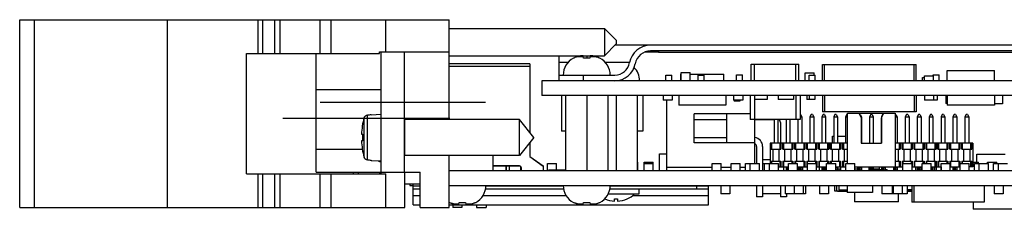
# Model space of a CAD drawing. Header units: inches. Extents: x 0 to 34, y 0 to 22.
# Tile 38 of 52: x 17.5 to 21.6, y 7.6 to 8.4. Entities that reach past the tile are written whole.
import ezdxf

# ---------------------------------------------------------------- set-up
doc = ezdxf.new("R2010")
doc.units = ezdxf.units.IN
doc.header["$LTSCALE"] = 1.87
doc.header["$MEASUREMENT"] = 0
doc.linetypes.add('CENTER', pattern=[0.6, 0.375, -0.075, 0.075, -0.075])
doc.layers.get('0').update_dxf_attribs({"linetype": 'CONTINUOUS'})
doc.layers.add('DEFAULT_1', color=7, linetype='CENTER')

msp = doc.modelspace()

# ---------------------------------------------------------------- linework, layer by layer
at = {"color": 7, "linetype": 'CONTINUOUS'}
for p, q in [((17.5007, 7.6188), (17.5007, 8.4068)), ((17.5007, 8.4068), (19.3017, 8.4068)), ((17.5627, 7.6188), (17.5627, 8.4068)), ((18.1207, 7.6188), (18.1207, 8.4068)), ((18.5007, 8.2648), (18.5007, 8.4068)), ((18.5207, 8.2648), (18.5207, 8.4068)), ((18.5707, 8.2648), (18.5707, 8.4068)), ((18.5907, 8.4068), (18.5907, 8.2648)), ((18.7601, 8.2648), (18.7601, 8.4068)), ((18.8067, 8.2648), (18.8067, 8.4068)), ((19.0357, 8.2718), (19.0357, 8.4068)), ((19.3017, 7.9878), (19.3017, 8.4068)), ((19.3017, 8.3703), (19.9517, 8.3703)), ((19.9517, 8.3703), (19.9517, 8.2553)), ((19.9517, 8.3703), (20.0017, 8.3203)), ((19.9517, 8.2553), (20.0017, 8.3053)), ((24.9307, 8.2998), (19.9962, 8.2998)), ((20.0017, 8.3203), (20.0017, 8.3053)), ((18.4522, 7.7608), (18.4522, 8.2648)), ((18.4522, 8.2648), (19.0088, 8.2648)), ((18.7437, 7.7668), (18.7437, 8.2648)), ((19.0088, 8.2648), (19.0088, 8.2718)), ((19.0088, 8.2718), (19.3017, 8.2718)), ((19.0157, 7.7608), (19.0157, 8.2718)), ((19.1137, 7.7668), (19.1137, 8.2718)), ((20.1771, 8.2708), (20.1218, 8.2708)), ((24.5482, 8.2758), (20.1453, 8.2758)), ((20.1783, 8.2758), (20.1783, 8.2708)), ((20.1783, 8.2708), (24.5152, 8.2708)), ((19.3017, 8.2553), (19.9517, 8.2553)), ((19.6393, 8.2212), (19.3017, 8.2212)), ((19.6391, 8.2157), (19.6391, 7.9335)), ((19.6393, 8.2212), (19.6393, 7.9332)), ((19.7627, 8.1508), (19.7627, 8.2553)), ((19.7982, 8.2266), (19.7627, 8.2266)), ((19.8238, 8.2459), (19.8221, 8.2459)), ((19.8442, 8.2531), (19.8632, 8.2531)), ((19.8641, 8.2459), (19.863, 8.2545)), ((19.8913, 8.2459), (19.8641, 8.2459)), ((19.8777, 8.2553), (19.8777, 8.2459)), ((19.8924, 8.2545), (19.8913, 8.2459)), ((19.8923, 8.2531), (19.9112, 8.2531)), ((19.9333, 8.2459), (19.9316, 8.2459)), ((20.0577, 8.2266), (19.9572, 8.2266)), ((20.5677, 8.1508), (20.5677, 8.2198)), ((20.5677, 8.2198), (20.7677, 8.2198)), ((20.5807, 8.1508), (20.5807, 8.2198)), ((20.7547, 8.1508), (20.7547, 8.2198)), ((20.7677, 8.1508), (20.7677, 8.2198)), ((20.8662, 8.1508), (20.8662, 8.2188)), ((20.8662, 8.2188), (21.2592, 8.2188)), ((20.8752, 8.1508), (20.8752, 8.2188)), ((21.2502, 8.1508), (21.2502, 8.2188)), ((21.2592, 8.1508), (21.2592, 8.2188)), ((19.6393, 8.2112), (19.3017, 8.2112)), ((19.6391, 8.2102), (19.3017, 8.2102)), ((19.7627, 8.1748), (19.9957, 8.1748)), ((19.8627, 8.1748), (19.8627, 8.1508)), ((20.2101, 8.1508), (20.2101, 8.1748)), ((20.2101, 8.1748), (20.2353, 8.1748)), ((20.2353, 8.1508), (20.2353, 8.1748)), ((20.2727, 8.1508), (20.2727, 8.1788)), ((20.2727, 8.1788), (20.2737, 8.1788)), ((20.2737, 8.1508), (20.2737, 8.1848)), ((20.2737, 8.1848), (20.3117, 8.1848)), ((20.3117, 8.1508), (20.3117, 8.1848)), ((20.3117, 8.1788), (20.4527, 8.1788)), ((20.3451, 8.1508), (20.3451, 8.1748)), ((20.3451, 8.1748), (20.3703, 8.1748)), ((20.3703, 8.1508), (20.3703, 8.1748)), ((20.4527, 8.1508), (20.4527, 8.1788)), ((20.5051, 8.1508), (20.5051, 8.1758)), ((20.5051, 8.1758), (20.5303, 8.1758)), ((20.5303, 8.1508), (20.5303, 8.1758)), ((20.7937, 8.1508), (20.7937, 8.1838)), ((20.7937, 8.1838), (20.8317, 8.1838)), ((20.8101, 8.1508), (20.8101, 8.1748)), ((20.8101, 8.1748), (20.8353, 8.1748)), ((20.8317, 8.1748), (20.8317, 8.1838)), ((20.8353, 8.1508), (20.8353, 8.1748)), ((21.3301, 8.1708), (21.3301, 8.1758)), ((21.3301, 8.1758), (21.3553, 8.1758)), ((21.3553, 8.1508), (21.3553, 8.1758)), ((21.3887, 8.1508), (21.3887, 8.1941)), ((21.3887, 8.1941), (21.5867, 8.1941)), ((21.5867, 8.1508), (21.5867, 8.1941)), ((19.6897, 8.1508), (19.6897, 8.0888)), ((22.8677, 8.1508), (19.6897, 8.1508)), ((21.2852, 8.1508), (21.2852, 8.1648)), ((21.2852, 8.1648), (21.2937, 8.1648)), ((21.2937, 8.1508), (21.2937, 8.1708)), ((21.2937, 8.1708), (21.3317, 8.1708)), ((21.3317, 8.1508), (21.3317, 8.1708)), ((18.7437, 8.1138), (19.0157, 8.1138)), ((22.8677, 8.0888), (19.6897, 8.0888)), ((19.7727, 8.0888), (19.7727, 7.9388)), ((19.7891, 8.0887), (19.7891, 7.7738)), ((19.8777, 8.0887), (19.8777, 7.7738)), ((19.9663, 8.0887), (19.9663, 7.7738)), ((20.0007, 8.0887), (20.0007, 7.7738)), ((20.0893, 8.0887), (20.0893, 7.7738)), ((20.1127, 8.0888), (20.1127, 7.9388)), ((20.1987, 8.0888), (20.1987, 8.0688)), ((20.2367, 8.0688), (20.1987, 8.0688)), ((20.2127, 8.0688), (20.2127, 7.7738)), ((20.2367, 8.0888), (20.2367, 8.0688)), ((20.2637, 8.0888), (20.2637, 8.0478)), ((20.4617, 8.0888), (20.4617, 8.0478)), ((20.4937, 8.0888), (20.4937, 8.0688)), ((20.5317, 8.0688), (20.4937, 8.0688)), ((20.4957, 8.0688), (20.4957, 8.0648)), ((20.5197, 8.0648), (20.4957, 8.0648)), ((20.5197, 8.0688), (20.5197, 8.0648)), ((20.5317, 8.0888), (20.5317, 8.0688)), ((20.5627, 8.0888), (20.5627, 7.9888)), ((20.5807, 8.0888), (20.5807, 7.9888)), ((20.6347, 8.0728), (20.5807, 8.0728)), ((20.6347, 8.0888), (20.6347, 8.0728)), ((20.6802, 8.0888), (20.6802, 8.0728)), ((20.7452, 8.0728), (20.6802, 8.0728)), ((20.7452, 8.0888), (20.7452, 8.0728)), ((20.7547, 8.0888), (20.7547, 7.9888)), ((20.7727, 8.0888), (20.7727, 7.9888)), ((20.8007, 8.0888), (20.8007, 8.0728)), ((20.8347, 8.0728), (20.8007, 8.0728)), ((20.8107, 8.0888), (20.8107, 8.0728)), ((20.8347, 8.0888), (20.8347, 8.0728)), ((20.8662, 8.0888), (20.8662, 8.0208)), ((20.8752, 8.0888), (20.8752, 8.0208)), ((21.2502, 8.0888), (21.2502, 8.0208)), ((21.2592, 8.0888), (21.2592, 8.0208)), ((21.2937, 8.0888), (21.2937, 8.0688)), ((21.3467, 8.0688), (21.2937, 8.0688)), ((21.3317, 8.0888), (21.3317, 8.0688)), ((21.3467, 8.0888), (21.3467, 8.0688)), ((21.3837, 8.0888), (21.3837, 8.0558)), ((21.3887, 8.0558), (21.3837, 8.0558)), ((21.3887, 8.0888), (21.3887, 8.0478)), ((21.5867, 8.0888), (21.5867, 8.0478)), ((21.6207, 8.0538), (21.5867, 8.0538)), ((21.6207, 8.0888), (21.6207, 8.0538)), ((18.9744, 8.0084), (19.0157, 8.0108)), ((18.9744, 8.0084), (18.9744, 8.0074)), ((20.4617, 8.0478), (20.2637, 8.0478)), ((20.3277, 7.8898), (20.3277, 8.0118)), ((20.5627, 8.0118), (20.3277, 8.0118)), ((20.4657, 7.8898), (20.4657, 8.0118)), ((20.7741, 8.0088), (20.7727, 8.0088)), ((20.7741, 8.0088), (20.7793, 7.9998)), ((20.8185, 8.0088), (20.8133, 7.9998)), ((20.8241, 8.0088), (20.8185, 8.0088)), ((20.8241, 8.0088), (20.8293, 7.9998)), ((20.8685, 8.0088), (20.8633, 7.9998)), ((21.2592, 8.0208), (20.8662, 8.0208)), ((20.8741, 8.0088), (20.8685, 8.0088)), ((20.8741, 8.0088), (20.8793, 7.9998)), ((20.9185, 8.0088), (20.9133, 7.9998)), ((20.9241, 8.0088), (20.9185, 8.0088)), ((20.9241, 8.0088), (20.9293, 7.9998)), ((20.9685, 8.0088), (20.9633, 7.9998)), ((20.9713, 8.0088), (20.9685, 8.0088)), ((20.9713, 7.8038), (20.9713, 8.0148)), ((20.9713, 8.0148), (21.1713, 8.0148)), ((21.0188, 8.0148), (21.0288, 7.9948)), ((21.0241, 8.0088), (21.0218, 8.0088)), ((21.0241, 8.0088), (21.0293, 7.9998)), ((21.0685, 8.0088), (21.0633, 7.9998)), ((21.0741, 8.0088), (21.0685, 8.0088)), ((21.0741, 8.0088), (21.0793, 7.9998)), ((21.1185, 8.0088), (21.1133, 7.9998)), ((21.1138, 7.9948), (21.1238, 8.0148)), ((21.1208, 8.0088), (21.1185, 8.0088)), ((21.1713, 8.0148), (21.1713, 7.7898)), ((21.1741, 8.0088), (21.1713, 8.0088)), ((21.1741, 8.0088), (21.1793, 7.9998)), ((21.2185, 8.0088), (21.2133, 7.9998)), ((21.2241, 8.0088), (21.2185, 8.0088)), ((21.2241, 8.0088), (21.2293, 7.9998)), ((21.2685, 8.0088), (21.2633, 7.9998)), ((21.2741, 8.0088), (21.2685, 8.0088)), ((21.2741, 8.0088), (21.2793, 7.9998)), ((21.3185, 8.0088), (21.3133, 7.9998)), ((21.3241, 8.0088), (21.3185, 8.0088)), ((21.3241, 8.0088), (21.3293, 7.9998)), ((21.3685, 8.0088), (21.3633, 7.9998)), ((21.3741, 8.0088), (21.3685, 8.0088)), ((21.3741, 8.0088), (21.3793, 7.9998)), ((21.5867, 8.0478), (21.3887, 8.0478)), ((21.4185, 8.0088), (21.4133, 7.9998)), ((21.4241, 8.0088), (21.4185, 8.0088)), ((21.4241, 8.0088), (21.4293, 7.9998)), ((21.4685, 8.0088), (21.4633, 7.9998)), ((21.4741, 8.0088), (21.4685, 8.0088)), ((21.4741, 8.0088), (21.4793, 7.9998)), ((18.9443, 7.8307), (18.9443, 7.9948)), ((18.9586, 7.819), (18.9586, 8.0065)), ((19.1157, 7.8378), (19.1157, 7.9878)), ((19.5957, 7.9878), (19.1157, 7.9878)), ((19.5957, 7.8378), (19.5957, 7.9878)), ((19.6557, 7.9128), (19.5957, 7.9878)), ((20.3277, 7.9878), (20.4657, 7.9878)), ((20.7727, 7.9888), (20.5627, 7.9888)), ((20.5827, 7.8038), (20.5827, 7.9888)), ((20.5827, 7.9878), (20.6633, 7.9878)), ((20.6633, 7.9888), (20.6633, 7.8888)), ((20.6793, 7.9888), (20.6793, 7.8888)), ((20.6902, 7.9753), (20.6902, 7.8888)), ((20.7133, 7.9888), (20.7133, 7.8888)), ((20.7293, 7.9888), (20.7293, 7.8888)), ((20.7633, 7.9888), (20.7633, 7.8888)), ((20.7727, 7.9998), (20.7793, 7.9998)), ((20.7793, 7.9998), (20.7793, 7.8888)), ((20.8133, 7.9998), (20.8133, 7.8888)), ((20.8133, 7.9998), (20.8293, 7.9998)), ((20.8293, 7.9998), (20.8293, 7.8888)), ((20.8633, 7.9998), (20.8633, 7.8888)), ((20.8633, 7.9998), (20.8793, 7.9998)), ((20.8793, 7.9998), (20.8793, 7.8888)), ((20.9133, 7.9998), (20.9133, 7.8888)), ((20.9133, 7.9998), (20.9293, 7.9998)), ((20.9293, 7.9998), (20.9293, 7.8888)), ((20.9633, 7.9998), (20.9633, 7.8888)), ((20.9633, 7.9998), (20.9713, 7.9998)), ((21.0263, 7.9998), (21.0293, 7.9998)), ((21.0288, 7.9948), (21.0288, 7.8888)), ((21.0293, 7.9998), (21.0293, 7.8888)), ((21.0633, 7.9998), (21.0633, 7.8888)), ((21.0633, 7.9998), (21.0793, 7.9998)), ((21.0793, 7.9998), (21.0793, 7.8888)), ((21.1133, 7.9998), (21.1133, 7.8888)), ((21.1133, 7.9998), (21.1163, 7.9998)), ((21.1138, 7.8888), (21.1138, 7.9948)), ((21.1713, 7.9998), (21.1793, 7.9998)), ((21.1793, 7.9998), (21.1793, 7.8888)), ((21.2133, 7.9998), (21.2133, 7.8888)), ((21.2133, 7.9998), (21.2293, 7.9998)), ((21.2293, 7.9998), (21.2293, 7.8888)), ((21.2633, 7.9998), (21.2633, 7.8888)), ((21.2633, 7.9998), (21.2793, 7.9998)), ((21.2793, 7.9998), (21.2793, 7.8888)), ((21.3133, 7.9998), (21.3133, 7.8888)), ((21.3133, 7.9998), (21.3293, 7.9998)), ((21.3293, 7.9998), (21.3293, 7.8888)), ((21.3633, 7.9998), (21.3633, 7.8888)), ((21.3633, 7.9998), (21.3793, 7.9998)), ((21.3793, 7.9998), (21.3793, 7.8888)), ((21.4133, 7.9998), (21.4133, 7.8888)), ((21.4133, 7.9998), (21.4293, 7.9998)), ((21.4293, 7.9998), (21.4293, 7.8888)), ((21.4633, 7.9998), (21.4633, 7.8888)), ((21.4633, 7.9998), (21.4793, 7.9998)), ((21.4793, 7.9998), (21.4793, 7.8888)), ((18.9336, 7.9265), (18.9386, 7.9265)), ((19.1137, 7.9478), (19.1157, 7.9478)), ((19.7891, 7.9388), (19.7727, 7.9388)), ((20.1127, 7.9388), (20.0893, 7.9388)), ((18.9386, 7.899), (18.9336, 7.899)), ((19.6557, 7.9128), (19.5957, 7.8378)), ((19.6391, 7.892), (19.6391, 7.8328)), ((19.6393, 7.8923), (19.6393, 7.8338)), ((20.3277, 7.9128), (20.4657, 7.9128)), ((20.5827, 7.8898), (20.3277, 7.8898)), ((20.6463, 7.8888), (20.6463, 7.8038)), ((20.9713, 7.8888), (20.6463, 7.8888)), ((20.6503, 7.8643), (20.6503, 7.8888)), ((20.6538, 7.8643), (20.6538, 7.8888)), ((20.6888, 7.8643), (20.6888, 7.8888)), ((20.6923, 7.8888), (20.6923, 7.8643)), ((20.7003, 7.8643), (20.7003, 7.8888)), ((20.7038, 7.8643), (20.7038, 7.8888)), ((20.7388, 7.8643), (20.7388, 7.8888)), ((20.7423, 7.8888), (20.7423, 7.8643)), ((20.7503, 7.8643), (20.7503, 7.8888)), ((20.7538, 7.8643), (20.7538, 7.8888)), ((20.7888, 7.8643), (20.7888, 7.8888)), ((20.7923, 7.8888), (20.7923, 7.8643)), ((20.8003, 7.8643), (20.8003, 7.8888)), ((20.8038, 7.8643), (20.8038, 7.8888)), ((20.8388, 7.8643), (20.8388, 7.8888)), ((20.8423, 7.8888), (20.8423, 7.8643)), ((20.8503, 7.8643), (20.8503, 7.8888)), ((20.8538, 7.8643), (20.8538, 7.8888)), ((20.8888, 7.8643), (20.8888, 7.8888)), ((20.8923, 7.8888), (20.8923, 7.8643)), ((20.9003, 7.8643), (20.9003, 7.8888)), ((20.9038, 7.8643), (20.9038, 7.8888)), ((20.9082, 7.8888), (20.9082, 7.9178)), ((20.9082, 7.9178), (20.9133, 7.9178)), ((20.9293, 7.9178), (20.9633, 7.9178)), ((20.9388, 7.8643), (20.9388, 7.8888)), ((20.9423, 7.8888), (20.9423, 7.8643)), ((20.9503, 7.8643), (20.9503, 7.8888)), ((20.9538, 7.8888), (20.9538, 7.8643)), ((21.0288, 7.8888), (21.1138, 7.8888)), ((21.4963, 7.8888), (21.1713, 7.8888)), ((21.1888, 7.8643), (21.1888, 7.8888)), ((21.1923, 7.8888), (21.1923, 7.8643)), ((21.2003, 7.8643), (21.2003, 7.8888)), ((21.2038, 7.8643), (21.2038, 7.8888)), ((21.2388, 7.8643), (21.2388, 7.8888)), ((21.2423, 7.8888), (21.2423, 7.8643)), ((21.2503, 7.8643), (21.2503, 7.8888)), ((21.2538, 7.8643), (21.2538, 7.8888)), ((21.2888, 7.8643), (21.2888, 7.8888)), ((21.2923, 7.8888), (21.2923, 7.8643)), ((21.3003, 7.8643), (21.3003, 7.8888)), ((21.3038, 7.8643), (21.3038, 7.8888)), ((21.3388, 7.8643), (21.3388, 7.8888)), ((21.3423, 7.8888), (21.3423, 7.8643)), ((21.3503, 7.8643), (21.3503, 7.8888)), ((21.3538, 7.8643), (21.3538, 7.8888)), ((21.3888, 7.8643), (21.3888, 7.8888)), ((21.3923, 7.8888), (21.3923, 7.8643)), ((21.4003, 7.8643), (21.4003, 7.8888)), ((21.4038, 7.8643), (21.4038, 7.8888)), ((21.4388, 7.8643), (21.4388, 7.8888)), ((21.4423, 7.8888), (21.4423, 7.8643)), ((21.4503, 7.8643), (21.4503, 7.8888)), ((21.4538, 7.8643), (21.4538, 7.8888)), ((21.4888, 7.8643), (21.4888, 7.8888)), ((21.4923, 7.8888), (21.4923, 7.8643)), ((21.4963, 7.8888), (21.4963, 7.7898)), ((18.7437, 7.8638), (18.9372, 7.8638)), ((19.1137, 7.8777), (19.1157, 7.8777)), ((20.1823, 7.7738), (20.1823, 7.8438)), ((20.1823, 7.8438), (20.2127, 7.8438)), ((20.5902, 7.8753), (20.5902, 7.8038)), ((20.6152, 7.8753), (20.6152, 7.7738)), ((20.6503, 7.8643), (20.6923, 7.8643)), ((20.6588, 7.8143), (20.6588, 7.8643)), ((20.6838, 7.8643), (20.6838, 7.8143)), ((20.7003, 7.8643), (20.7423, 7.8643)), ((20.7088, 7.8143), (20.7088, 7.8643)), ((20.7338, 7.8643), (20.7338, 7.8143)), ((20.7503, 7.8643), (20.7923, 7.8643)), ((20.7588, 7.8143), (20.7588, 7.8643)), ((20.7838, 7.8643), (20.7838, 7.8143)), ((20.8003, 7.8643), (20.8423, 7.8643)), ((20.8088, 7.8143), (20.8088, 7.8643)), ((20.8338, 7.8643), (20.8338, 7.8143)), ((20.8503, 7.8643), (20.8923, 7.8643)), ((20.8588, 7.8143), (20.8588, 7.8643)), ((20.8838, 7.8643), (20.8838, 7.8143)), ((20.9003, 7.8643), (20.9423, 7.8643)), ((20.9088, 7.8143), (20.9088, 7.8643)), ((20.9338, 7.8643), (20.9338, 7.8143)), ((20.9503, 7.8643), (20.9713, 7.8643)), ((20.9588, 7.8143), (20.9588, 7.8643)), ((21.1713, 7.8643), (21.1923, 7.8643)), ((21.1838, 7.8643), (21.1838, 7.8143)), ((21.2003, 7.8643), (21.2423, 7.8643)), ((21.2088, 7.8143), (21.2088, 7.8643)), ((21.2338, 7.8643), (21.2338, 7.8143)), ((21.2503, 7.8643), (21.2923, 7.8643)), ((21.2588, 7.8143), (21.2588, 7.8643)), ((21.2838, 7.8643), (21.2838, 7.8143)), ((21.3003, 7.8643), (21.3423, 7.8643)), ((21.3088, 7.8143), (21.3088, 7.8643)), ((21.3338, 7.8643), (21.3338, 7.8143)), ((21.3503, 7.8643), (21.3923, 7.8643)), ((21.3588, 7.8143), (21.3588, 7.8643)), ((21.3838, 7.8643), (21.3838, 7.8143)), ((21.4003, 7.8643), (21.4423, 7.8643)), ((21.4088, 7.8143), (21.4088, 7.8643)), ((21.4338, 7.8643), (21.4338, 7.8143)), ((21.4503, 7.8643), (21.4923, 7.8643)), ((21.4588, 7.8143), (21.4588, 7.8643)), ((21.4838, 7.8643), (21.4838, 7.8143)), ((21.5127, 7.8088), (21.5127, 7.8428)), ((21.5127, 7.8428), (21.6327, 7.8428)), ((18.9744, 7.8181), (18.9744, 7.8171)), ((18.9744, 7.8171), (19.0157, 7.8147)), ((19.5957, 7.8378), (19.1157, 7.8378)), ((19.3017, 7.6188), (19.3017, 7.8378)), ((19.4857, 7.7738), (19.4857, 7.8378)), ((19.6391, 7.8328), (19.6947, 7.7928)), ((19.6393, 7.8338), (19.695, 7.7938)), ((19.7137, 7.7738), (19.7137, 7.8038)), ((19.7137, 7.8038), (19.7517, 7.8038)), ((19.7517, 7.7758), (19.7517, 7.8038)), ((20.0893, 7.8088), (20.0927, 7.8088)), ((20.0927, 7.7738), (20.0927, 7.8088)), ((20.1183, 7.7738), (20.1183, 7.8088)), ((20.1183, 7.8088), (20.1563, 7.8088)), ((20.1183, 7.8038), (20.1563, 7.8038)), ((20.1563, 7.7738), (20.1563, 7.8088)), ((20.4037, 7.7738), (20.4037, 7.8038)), ((20.4037, 7.8038), (20.4417, 7.8038)), ((20.4417, 7.7738), (20.4417, 7.8038)), ((20.4837, 7.7738), (20.4837, 7.8038)), ((20.4837, 7.8038), (20.5217, 7.8038)), ((20.5217, 7.7738), (20.5217, 7.8038)), ((20.5437, 7.7738), (20.5437, 7.8038)), ((20.5437, 7.8038), (20.6017, 7.8038)), ((20.5637, 7.7738), (20.5637, 7.8038)), ((20.6017, 7.7738), (20.6017, 7.8038)), ((20.6152, 7.8208), (20.6463, 7.8208)), ((20.6152, 7.8038), (20.6817, 7.8038)), ((20.6237, 7.7738), (20.6237, 7.8038)), ((20.6437, 7.7738), (20.6437, 7.8038)), ((20.6503, 7.8143), (20.6503, 7.8038)), ((20.6503, 7.8143), (20.6923, 7.8143)), ((20.6538, 7.8038), (20.6538, 7.8143)), ((20.6817, 7.7738), (20.6817, 7.8038)), ((20.6888, 7.7898), (20.6888, 7.8143)), ((20.6923, 7.8143), (20.6923, 7.7898)), ((20.7003, 7.8143), (20.7003, 7.7898)), ((20.7003, 7.8143), (20.7423, 7.8143)), ((20.7038, 7.7898), (20.7038, 7.8143)), ((20.7237, 7.7738), (20.7237, 7.8038)), ((20.7237, 7.8038), (20.7617, 7.8038)), ((20.7388, 7.8038), (20.7388, 7.8143)), ((20.7423, 7.8143), (20.7423, 7.8038)), ((20.7503, 7.8143), (20.7503, 7.8038)), ((20.7503, 7.8143), (20.7923, 7.8143)), ((20.7538, 7.8038), (20.7538, 7.8143)), ((20.7617, 7.7738), (20.7617, 7.8038)), ((20.7888, 7.7898), (20.7888, 7.8143)), ((20.7923, 7.8143), (20.7923, 7.7898)), ((20.8003, 7.8143), (20.8003, 7.7898)), ((20.8003, 7.8143), (20.8423, 7.8143)), ((20.8037, 7.7738), (20.8037, 7.8038)), ((20.8037, 7.8038), (20.8417, 7.8038)), ((20.8038, 7.8038), (20.8038, 7.8143)), ((20.8388, 7.8038), (20.8388, 7.8143)), ((20.8417, 7.7738), (20.8417, 7.8038)), ((20.8423, 7.8143), (20.8423, 7.7898)), ((20.8503, 7.8143), (20.8503, 7.7898)), ((20.8503, 7.8143), (20.8923, 7.8143)), ((20.8538, 7.7898), (20.8538, 7.8143)), ((20.8837, 7.7738), (20.8837, 7.8038)), ((20.8837, 7.8038), (20.9217, 7.8038)), ((20.8888, 7.8038), (20.8888, 7.8143)), ((20.8923, 7.8143), (20.8923, 7.8038)), ((20.9003, 7.8143), (20.9003, 7.8038)), ((20.9003, 7.8143), (20.9423, 7.8143)), ((20.9038, 7.8038), (20.9038, 7.8143)), ((20.9217, 7.7738), (20.9217, 7.8038)), ((20.9388, 7.7898), (20.9388, 7.8143)), ((20.9423, 7.8143), (20.9423, 7.7898)), ((20.9503, 7.8143), (20.9503, 7.7898)), ((20.9503, 7.8143), (20.9713, 7.8143)), ((20.9538, 7.8143), (20.9538, 7.7898)), ((20.9637, 7.7738), (20.9637, 7.8038)), ((20.9637, 7.8038), (21.0017, 7.8038)), ((21.0017, 7.7738), (21.0017, 7.8038)), ((21.1713, 7.8143), (21.1923, 7.8143)), ((21.1888, 7.7898), (21.1888, 7.8143)), ((21.1923, 7.8143), (21.1923, 7.7898)), ((21.2003, 7.8143), (21.2003, 7.7898)), ((21.2003, 7.8143), (21.2423, 7.8143)), ((21.2037, 7.7738), (21.2037, 7.8038)), ((21.2037, 7.8038), (21.2417, 7.8038)), ((21.2038, 7.8038), (21.2038, 7.8143)), ((21.2388, 7.8038), (21.2388, 7.8143)), ((21.2417, 7.7738), (21.2417, 7.8038)), ((21.2423, 7.8143), (21.2423, 7.7898)), ((21.2503, 7.8143), (21.2503, 7.7898)), ((21.2503, 7.8143), (21.2923, 7.8143)), ((21.2538, 7.7898), (21.2538, 7.8143)), ((21.2837, 7.7738), (21.2837, 7.8038)), ((21.2837, 7.8038), (21.3217, 7.8038)), ((21.2888, 7.8038), (21.2888, 7.8143)), ((21.2923, 7.8143), (21.2923, 7.8038)), ((21.3003, 7.8143), (21.3003, 7.8038)), ((21.3003, 7.8143), (21.3423, 7.8143)), ((21.3038, 7.8038), (21.3038, 7.8143)), ((21.3217, 7.7738), (21.3217, 7.8038)), ((21.3388, 7.7898), (21.3388, 7.8143)), ((21.3423, 7.8143), (21.3423, 7.7898)), ((21.3503, 7.8143), (21.3503, 7.7898)), ((21.3503, 7.8143), (21.3923, 7.8143)), ((21.3538, 7.7898), (21.3538, 7.8143)), ((21.3637, 7.7738), (21.3637, 7.8038)), ((21.3637, 7.8038), (21.4017, 7.8038)), ((21.3888, 7.8038), (21.3888, 7.8143)), ((21.3923, 7.8143), (21.3923, 7.8038)), ((21.4003, 7.8143), (21.4003, 7.8038)), ((21.4003, 7.8143), (21.4423, 7.8143)), ((21.4017, 7.7738), (21.4017, 7.8038)), ((21.4038, 7.7898), (21.4038, 7.8143)), ((21.4388, 7.7898), (21.4388, 7.8143)), ((21.4423, 7.8143), (21.4423, 7.7898)), ((21.4437, 7.7738), (21.4437, 7.8038)), ((21.4437, 7.8038), (21.4817, 7.8038)), ((21.4503, 7.8143), (21.4503, 7.8038)), ((21.4503, 7.8143), (21.4923, 7.8143)), ((21.4538, 7.8038), (21.4538, 7.8143)), ((21.4817, 7.7738), (21.4817, 7.8038)), ((21.4888, 7.7898), (21.4888, 7.8143)), ((21.4923, 7.8143), (21.4923, 7.7898)), ((21.4963, 7.8088), (21.5207, 7.8088)), ((21.5037, 7.7738), (21.5037, 7.8038)), ((21.5037, 7.8038), (21.5617, 7.8038)), ((21.5207, 7.8038), (21.5207, 7.8088)), ((21.5237, 7.7738), (21.5237, 7.8038)), ((21.5587, 7.8038), (21.5587, 7.8088)), ((21.5587, 7.8088), (21.5967, 7.8088)), ((21.5617, 7.7738), (21.5617, 7.8038)), ((21.5837, 7.7738), (21.5837, 7.8038)), ((21.5837, 7.8038), (21.6417, 7.8038)), ((21.5967, 7.8038), (21.5967, 7.8088)), ((21.6037, 7.7738), (21.6037, 7.8038)), ((18.4522, 7.7608), (19.0357, 7.7608)), ((18.5007, 7.6188), (18.5007, 7.7608)), ((18.5207, 7.6188), (18.5207, 7.7608)), ((18.5707, 7.6188), (18.5707, 7.7608)), ((18.5907, 7.7608), (18.5907, 7.6188)), ((18.7437, 7.7668), (19.1797, 7.7668)), ((18.7601, 7.6188), (18.7601, 7.7608)), ((18.8067, 7.6188), (18.8067, 7.7608)), ((18.9007, 7.7608), (18.9007, 7.7668)), ((18.9207, 7.7608), (18.9207, 7.7668)), ((19.0107, 7.7608), (19.0107, 7.7668)), ((19.0357, 7.6188), (19.0357, 7.7608)), ((19.1157, 7.6188), (19.1157, 7.7668)), ((19.1797, 7.6188), (19.1797, 7.7668)), ((19.3017, 7.7738), (25.5359, 7.7738)), ((19.5963, 7.7938), (19.4857, 7.7938)), ((19.5961, 7.7928), (19.4857, 7.7928)), ((19.5392, 7.7928), (19.5392, 7.7738)), ((19.5395, 7.7928), (19.5395, 7.7738)), ((19.5526, 7.7928), (19.5526, 7.7738)), ((19.5998, 7.7917), (19.5998, 7.7738)), ((19.6041, 7.7738), (19.6041, 7.7848)), ((19.6043, 7.7738), (19.6043, 7.7858)), ((19.6947, 7.7928), (19.6947, 7.7738)), ((19.695, 7.7938), (19.695, 7.7738)), ((19.7177, 7.7738), (19.7177, 7.7758)), ((19.7877, 7.7758), (19.7177, 7.7758)), ((19.7877, 7.7738), (19.7877, 7.7758)), ((20.2127, 7.7888), (20.4037, 7.7888)), ((20.4417, 7.7888), (20.4837, 7.7888)), ((20.5217, 7.7888), (20.5437, 7.7888)), ((20.6817, 7.7898), (20.7237, 7.7898)), ((20.7037, 7.7738), (20.7037, 7.7898)), ((20.7133, 7.7898), (20.7133, 7.7738)), ((20.7185, 7.7846), (20.7133, 7.7898)), ((20.7133, 7.7738), (20.7185, 7.779)), ((20.7185, 7.7846), (20.7185, 7.779)), ((20.7237, 7.7846), (20.7185, 7.7846)), ((20.7185, 7.779), (20.7237, 7.779)), ((20.7617, 7.7898), (20.8037, 7.7898)), ((20.7617, 7.7748), (20.7633, 7.7748)), ((20.7633, 7.7898), (20.7633, 7.7738)), ((20.7685, 7.7846), (20.7633, 7.7898)), ((20.7633, 7.7738), (20.7685, 7.779)), ((20.7685, 7.7846), (20.7685, 7.779)), ((20.7741, 7.7846), (20.7685, 7.7846)), ((20.7685, 7.779), (20.7741, 7.779)), ((20.7741, 7.7846), (20.7793, 7.7898)), ((20.7741, 7.779), (20.7741, 7.7846)), ((20.7741, 7.779), (20.7793, 7.7738)), ((20.7793, 7.7898), (20.7793, 7.7738)), ((20.7793, 7.7748), (20.7837, 7.7748)), ((20.7837, 7.7738), (20.7837, 7.7898)), ((20.8417, 7.7898), (20.8837, 7.7898)), ((20.8417, 7.7748), (20.8633, 7.7748)), ((20.8537, 7.7748), (20.8537, 7.7898)), ((20.8633, 7.7898), (20.8633, 7.7738)), ((20.8685, 7.7846), (20.8633, 7.7898)), ((20.8633, 7.7738), (20.8685, 7.779)), ((20.8685, 7.7846), (20.8685, 7.779)), ((20.8741, 7.7846), (20.8685, 7.7846)), ((20.8685, 7.779), (20.8741, 7.779)), ((20.8741, 7.7846), (20.8793, 7.7898)), ((20.8741, 7.779), (20.8741, 7.7846)), ((20.8741, 7.779), (20.8793, 7.7738)), ((20.8793, 7.7898), (20.8793, 7.7738)), ((20.9217, 7.7898), (20.9637, 7.7898)), ((20.9241, 7.7846), (20.9217, 7.7846)), ((20.9217, 7.779), (20.9241, 7.779)), ((20.9241, 7.7846), (20.9293, 7.7898)), ((20.9241, 7.779), (20.9241, 7.7846)), ((20.9241, 7.779), (20.9293, 7.7738)), ((20.9293, 7.7898), (20.9293, 7.7738)), ((20.9437, 7.7798), (20.9293, 7.7798)), ((20.9305, 7.7788), (20.9293, 7.7788)), ((20.94, 7.7798), (20.9378, 7.7772)), ((20.9437, 7.7738), (20.9437, 7.7898)), ((20.9633, 7.7898), (20.9633, 7.7738)), ((20.9637, 7.7894), (20.9633, 7.7898)), ((20.9633, 7.7738), (20.9637, 7.7742)), ((21.0017, 7.7898), (21.2037, 7.7898)), ((21.0133, 7.7798), (21.0017, 7.7798)), ((21.0133, 7.7898), (21.0133, 7.7738)), ((21.0185, 7.7846), (21.0133, 7.7898)), ((21.0133, 7.7738), (21.0185, 7.779)), ((21.0185, 7.7846), (21.0185, 7.779)), ((21.0241, 7.7846), (21.0185, 7.7846)), ((21.0185, 7.779), (21.0241, 7.779)), ((21.0241, 7.7846), (21.0293, 7.7898)), ((21.0241, 7.779), (21.0241, 7.7846)), ((21.0241, 7.779), (21.0293, 7.7738)), ((21.0293, 7.7898), (21.0293, 7.7738)), ((21.0617, 7.7738), (21.0617, 7.7898)), ((21.0633, 7.7798), (21.0617, 7.7798)), ((21.0633, 7.7898), (21.0633, 7.7738)), ((21.0685, 7.7846), (21.0633, 7.7898)), ((21.0633, 7.7738), (21.0685, 7.779)), ((21.0685, 7.7846), (21.0685, 7.779)), ((21.0741, 7.7846), (21.0685, 7.7846)), ((21.0685, 7.779), (21.0741, 7.779)), ((21.0741, 7.7846), (21.0793, 7.7898)), ((21.0741, 7.779), (21.0741, 7.7846)), ((21.0741, 7.779), (21.0793, 7.7738)), ((21.0793, 7.7898), (21.0793, 7.7738)), ((21.1032, 7.7798), (21.0793, 7.7798)), ((21.0809, 7.7788), (21.1133, 7.7788)), ((21.1032, 7.7898), (21.1032, 7.7798)), ((21.1133, 7.7898), (21.1133, 7.7738)), ((21.1185, 7.7846), (21.1133, 7.7898)), ((21.1133, 7.7738), (21.1185, 7.779)), ((21.1185, 7.7846), (21.1185, 7.779)), ((21.1241, 7.7846), (21.1185, 7.7846)), ((21.1185, 7.779), (21.1241, 7.779)), ((21.1241, 7.7846), (21.1293, 7.7898)), ((21.1241, 7.779), (21.1241, 7.7846)), ((21.1241, 7.779), (21.1293, 7.7738)), ((21.1293, 7.7898), (21.1293, 7.7738)), ((21.1293, 7.7788), (21.1367, 7.7788)), ((21.1367, 7.7738), (21.1367, 7.7788)), ((21.1633, 7.7898), (21.1633, 7.7738)), ((21.1685, 7.7846), (21.1633, 7.7898)), ((21.1633, 7.7738), (21.1685, 7.779)), ((21.1685, 7.7846), (21.1685, 7.779)), ((21.1741, 7.7846), (21.1685, 7.7846)), ((21.1685, 7.779), (21.1741, 7.779)), ((21.1741, 7.7846), (21.1793, 7.7898)), ((21.1741, 7.779), (21.1741, 7.7846)), ((21.1741, 7.779), (21.1793, 7.7738)), ((21.1793, 7.7898), (21.1793, 7.7738)), ((21.2417, 7.7898), (21.2837, 7.7898)), ((21.2577, 7.7738), (21.2577, 7.7898)), ((21.2633, 7.7898), (21.2633, 7.7738)), ((21.2685, 7.7846), (21.2633, 7.7898)), ((21.2633, 7.7738), (21.2685, 7.779)), ((21.2685, 7.7846), (21.2685, 7.779)), ((21.2741, 7.7846), (21.2685, 7.7846)), ((21.2685, 7.779), (21.2741, 7.779)), ((21.2741, 7.7846), (21.2793, 7.7898)), ((21.2741, 7.779), (21.2741, 7.7846)), ((21.2741, 7.779), (21.2793, 7.7738)), ((21.2793, 7.7898), (21.2793, 7.7738)), ((21.3217, 7.7898), (21.3637, 7.7898)), ((21.3241, 7.7846), (21.3217, 7.7846)), ((21.3217, 7.779), (21.3241, 7.779)), ((21.3241, 7.7846), (21.3293, 7.7898)), ((21.3241, 7.779), (21.3241, 7.7846)), ((21.3241, 7.779), (21.3293, 7.7738)), ((21.3293, 7.7898), (21.3293, 7.7738)), ((21.3367, 7.7738), (21.3367, 7.7898)), ((21.3437, 7.7738), (21.3437, 7.7898)), ((21.3633, 7.7898), (21.3633, 7.7738)), ((21.3637, 7.7894), (21.3633, 7.7898)), ((21.3633, 7.7738), (21.3637, 7.7742)), ((21.4017, 7.7898), (21.4437, 7.7898)), ((21.4133, 7.7898), (21.4133, 7.7738)), ((21.4185, 7.7846), (21.4133, 7.7898)), ((21.4133, 7.7738), (21.4185, 7.779)), ((21.4185, 7.7846), (21.4185, 7.779)), ((21.4241, 7.7846), (21.4185, 7.7846)), ((21.4185, 7.779), (21.4241, 7.779)), ((21.4241, 7.7846), (21.4293, 7.7898)), ((21.4241, 7.779), (21.4241, 7.7846)), ((21.4241, 7.779), (21.4293, 7.7738)), ((21.4293, 7.7898), (21.4293, 7.7738)), ((21.4963, 7.7898), (21.4817, 7.7898)), ((19.1157, 7.7188), (19.1797, 7.7188)), ((19.1357, 7.7188), (19.1357, 7.7118)), ((19.1357, 7.7118), (19.1502, 7.7118)), ((19.1502, 7.6308), (19.1502, 7.7108)), ((19.1797, 7.6958), (19.1502, 7.6958)), ((19.1507, 7.7108), (19.1507, 7.7188)), ((19.1507, 7.7108), (19.1797, 7.7108)), ((19.3017, 7.7118), (25.5157, 7.7118)), ((19.781, 7.6958), (19.4535, 7.6958)), ((19.4551, 7.7108), (19.7793, 7.7108)), ((20.3881, 7.6958), (19.9745, 7.6958)), ((19.9761, 7.7108), (20.3881, 7.7108)), ((20.0982, 7.6761), (20.0982, 7.6958)), ((20.3381, 7.7108), (20.3381, 7.6958)), ((20.3881, 7.6308), (20.3881, 7.7108)), ((20.44, 7.7118), (20.44, 7.6768)), ((20.9585, 7.7108), (20.4598, 7.7108)), ((20.478, 7.7108), (20.478, 7.6768)), ((20.5897, 7.7108), (20.5897, 7.6768)), ((20.5902, 7.7108), (20.5902, 7.6638)), ((20.6152, 7.7108), (20.6152, 7.6638)), ((20.6902, 7.7108), (20.6902, 7.6638)), ((20.7097, 7.7108), (20.7097, 7.6768)), ((20.7477, 7.7108), (20.7477, 7.6768)), ((20.7857, 7.7108), (20.7857, 7.6768)), ((20.7957, 7.7108), (20.7957, 7.6768)), ((20.8537, 7.7108), (20.8537, 7.6768)), ((20.8917, 7.7108), (20.8917, 7.6768)), ((20.9167, 7.7108), (20.9167, 7.6888)), ((20.9167, 7.6888), (20.9697, 7.6888)), ((20.9247, 7.7108), (20.9247, 7.6888)), ((20.9293, 7.6888), (20.9293, 7.6868)), ((20.9697, 7.6868), (20.9293, 7.6868)), ((20.9352, 7.7108), (20.9352, 7.6928)), ((20.9352, 7.6928), (20.9697, 7.6928)), ((20.9407, 7.6928), (20.9407, 7.6888)), ((20.9647, 7.6928), (20.9647, 7.6888)), ((20.9697, 7.7118), (20.9697, 7.6818)), ((21.0757, 7.6818), (20.9697, 7.6818)), ((21.0002, 7.6818), (21.0002, 7.6428)), ((21.0757, 7.7118), (21.0757, 7.6818)), ((21.1147, 7.7118), (21.1147, 7.6768)), ((21.1587, 7.7118), (21.1587, 7.6768)), ((21.1619, 7.7118), (21.1619, 7.6768)), ((21.1999, 7.7118), (21.1999, 7.6768)), ((21.2207, 7.7118), (21.2207, 7.6768)), ((21.2402, 7.6928), (21.2207, 7.6928)), ((21.2207, 7.6888), (21.2402, 7.6888)), ((21.2402, 7.6868), (21.2207, 7.6868)), ((21.2402, 7.7118), (21.2402, 7.6418)), ((21.2493, 7.7118), (21.2493, 7.6418)), ((21.5443, 7.7118), (21.5443, 7.6418)), ((21.5862, 7.7118), (21.5862, 7.6768)), ((21.6242, 7.7118), (21.6242, 7.6768)), ((19.1502, 7.6697), (19.1797, 7.6697)), ((19.3017, 7.6406), (19.3028, 7.6406)), ((19.342, 7.632), (19.3431, 7.6406)), ((19.3431, 7.6406), (19.3703, 7.6406)), ((19.3703, 7.6406), (19.3714, 7.632)), ((19.4106, 7.6406), (19.4123, 7.6406)), ((19.4433, 7.6697), (19.7911, 7.6697)), ((19.8221, 7.6406), (19.8238, 7.6406)), ((19.863, 7.632), (19.8641, 7.6406)), ((19.8641, 7.6406), (19.8913, 7.6406)), ((19.8913, 7.6406), (19.8924, 7.632)), ((19.9316, 7.6406), (19.9333, 7.6406)), ((19.9678, 7.6761), (20.0981, 7.6761)), ((19.9948, 7.6461), (19.9948, 7.6561)), ((20.0066, 7.6561), (20.0066, 7.6461)), ((20.048, 7.6561), (20.048, 7.6559)), ((20.0706, 7.6697), (20.3881, 7.6697)), ((20.478, 7.6768), (20.44, 7.6768)), ((20.5902, 7.6768), (20.5897, 7.6768)), ((20.6152, 7.6638), (20.5902, 7.6638)), ((20.6902, 7.6768), (20.6152, 7.6768)), ((20.7152, 7.6638), (20.6902, 7.6638)), ((20.7957, 7.6768), (20.7097, 7.6768)), ((20.7152, 7.6768), (20.7152, 7.6638)), ((20.8917, 7.6768), (20.8537, 7.6768)), ((21.1852, 7.6428), (21.0002, 7.6428)), ((21.2207, 7.6768), (21.1147, 7.6768)), ((21.1852, 7.6428), (21.1852, 7.6768)), ((21.5443, 7.6418), (21.2402, 7.6418)), ((21.4984, 7.6418), (21.4984, 7.6118)), ((21.6242, 7.6768), (21.5862, 7.6768)), ((17.5007, 7.6188), (19.1157, 7.6188)), ((19.1502, 7.6308), (19.1797, 7.6308)), ((19.1797, 7.6188), (19.3017, 7.6188)), ((19.3017, 7.6308), (20.3881, 7.6308)), ((19.3167, 7.6308), (19.3167, 7.6188)), ((19.3547, 7.6188), (19.3167, 7.6188)), ((19.3422, 7.6334), (19.3232, 7.6334)), ((19.3547, 7.6308), (19.3547, 7.6188)), ((19.3902, 7.6334), (19.3713, 7.6334)), ((19.4157, 7.6308), (19.4157, 7.6188)), ((19.4157, 7.6188), (19.4557, 7.6188)), ((19.4557, 7.6308), (19.4557, 7.6188)), ((19.8632, 7.6334), (19.8442, 7.6334)), ((19.9112, 7.6334), (19.8923, 7.6334)), ((21.8484, 7.6118), (21.4984, 7.6118))]:
    msp.add_line(p, q, dxfattribs=at)
for centre, radius, start, end in [((20.1453, 8.2108), 0.089, 90, 169.7778), ((20.1453, 8.2108), 0.065, 90, 169.7778), ((19.8599, 8.1748), 0.0806, 117.955, 180), ((19.8956, 8.1748), 0.0806, 0, 62.045), ((19.9957, 8.2378), 0.063, 270, 349.7778), ((19.9957, 8.2378), 0.087, 270, 349.7778), ((20.0186, 8.1508), 0.0806, 0, 44.2268), ((19.246, 7.9128), 0.3127, 164.7881, 177.4743), ((20.6777, 7.9753), 0.0125, 0, 82.2656), ((20.6777, 7.9753), 0.0375, 18.2149, 21.2638), ((19.246, 7.9128), 0.3077, 177.4337, 182.5663), ((19.246, 7.9128), 0.3127, 182.5257, 195.2119), ((20.5777, 7.8753), 0.0375, 0, 82.3377), ((20.5777, 7.8753), 0.0125, 0, 66.4218), ((19.5961, 7.7848), 0.008, 0, 90), ((19.5963, 7.7858), 0.008, 0, 90), ((20.9305, 7.7833), 0.00455, 270, 308.7028), ((21.0809, 7.7833), 0.00455, 248.9428, 270), ((21.0809, 7.7833), 0.00955, 260.2366, 270), ((19.3746, 7.7118), 0.0806, 297.955, 360), ((19.8599, 7.7118), 0.0806, 180, 242.045), ((19.8956, 7.7118), 0.0806, 297.955, 360), ((20.0007, 7.7606), 0.1147, 245.794, 267.0494), ((20.0007, 7.7606), 0.1047, 266.767, 273.233), ((20.0007, 7.7606), 0.1147, 272.9506, 294.3181), ((20.0007, 7.7606), 0.1149, 294.2839, 312.599)]:
    msp.add_arc(centre, radius, start, end, dxfattribs=at)
for points, knots in [([(19.8442, 8.2531), (19.8431, 8.2529), (19.8407, 8.2523), (19.837, 8.2513), (19.8329, 8.2499), (19.8284, 8.2482), (19.8254, 8.2467), (19.8238, 8.2459)], [0, 0, 0, 0, 0.158761, 0.334621, 0.532428, 0.755389, 1, 1, 1, 1]), ([(19.8513, 8.2545), (19.8506, 8.2544), (19.8491, 8.2541), (19.8467, 8.2537), (19.845, 8.2533), (19.8442, 8.2531)], [0, 0, 0, 0, 0.303571, 0.635184, 1, 1, 1, 1]), ([(19.8587, 8.2551), (19.8581, 8.2551), (19.8569, 8.255), (19.855, 8.2549), (19.8532, 8.2547), (19.852, 8.2546), (19.8513, 8.2545)], [0, 0, 0, 0, 0.248866, 0.499069, 0.749807, 1, 1, 1, 1]), ([(19.863, 8.2545), (19.8626, 8.2546), (19.8619, 8.2547), (19.8608, 8.2549), (19.8598, 8.255), (19.859, 8.2551), (19.8587, 8.2551)], [0, 0, 0, 0, 0.253061, 0.504625, 0.753802, 1, 1, 1, 1]), ([(19.8967, 8.2551), (19.8964, 8.2551), (19.8957, 8.255), (19.8946, 8.2549), (19.8935, 8.2547), (19.8928, 8.2546), (19.8924, 8.2545)], [0, 0, 0, 0, 0.247191, 0.496784, 0.748059, 1, 1, 1, 1]), ([(19.9041, 8.2545), (19.9035, 8.2546), (19.9022, 8.2547), (19.9004, 8.2549), (19.8986, 8.255), (19.8973, 8.2551), (19.8967, 8.2551)], [0, 0, 0, 0, 0.251314, 0.502345, 0.752135, 1, 1, 1, 1]), ([(19.9112, 8.2531), (19.9104, 8.2533), (19.9087, 8.2537), (19.9063, 8.2541), (19.9048, 8.2544), (19.9041, 8.2545)], [0, 0, 0, 0, 0.36426, 0.696297, 1, 1, 1, 1]), ([(19.9316, 8.2459), (19.9301, 8.2467), (19.9271, 8.2481), (19.9226, 8.2499), (19.9185, 8.2513), (19.9147, 8.2523), (19.9124, 8.2529), (19.9112, 8.2531)], [0, 0, 0, 0, 0.239217, 0.462632, 0.662524, 0.840173, 1, 1, 1, 1]), ([(19.9198, 8.2508), (19.9206, 8.2506), (19.9215, 8.2503), (19.9224, 8.25), (19.9224, 8.2499)], [0, 0, 0, 0, 0.98157, 1, 1, 1, 1]), ([(19.9245, 8.2491), (19.9253, 8.2488), (19.9261, 8.2485), (19.9269, 8.2482), (19.9269, 8.2482)], [0, 0, 0, 0, 0.978001, 1, 1, 1, 1]), ([(18.9443, 7.9948), (18.9445, 7.9956), (18.9451, 7.9972), (18.9462, 7.9993), (18.9477, 8.0013), (18.9495, 8.003), (18.9515, 8.0044), (18.9538, 8.0055), (18.9561, 8.0062), (18.9577, 8.0064), (18.9586, 8.0065)], [0, 0, 0, 0, 0.124979, 0.249929, 0.374887, 0.499862, 0.624885, 0.749927, 0.874975, 1, 1, 1, 1]), ([(18.9744, 8.0074), (18.9717, 8.0073), (18.9665, 8.007), (18.9612, 8.0066), (18.9586, 8.0065)], [0, 0, 0, 0, 0.500441, 1, 1, 1, 1]), ([(18.9586, 7.819), (18.9577, 7.8191), (18.9561, 7.8193), (18.9538, 7.82), (18.9515, 7.8211), (18.9495, 7.8225), (18.9477, 7.8242), (18.9462, 7.8262), (18.9451, 7.8284), (18.9445, 7.8299), (18.9443, 7.8307)], [0, 0, 0, 0, 0.125027, 0.250078, 0.375124, 0.500148, 0.625122, 0.750077, 0.875022, 1, 1, 1, 1]), ([(18.9586, 7.819), (18.9612, 7.8189), (18.9665, 7.8186), (18.9717, 7.8183), (18.9744, 7.8181)], [0, 0, 0, 0, 0.499557, 1, 1, 1, 1]), ([(19.3028, 7.6406), (19.3043, 7.6398), (19.3074, 7.6384), (19.3118, 7.6366), (19.3159, 7.6353), (19.3197, 7.6342), (19.3221, 7.6336), (19.3232, 7.6334)], [0, 0, 0, 0, 0.239217, 0.462632, 0.662524, 0.840173, 1, 1, 1, 1]), ([(19.3099, 7.6374), (19.3091, 7.6377), (19.3083, 7.638), (19.3076, 7.6384), (19.3075, 7.6384)], [0, 0, 0, 0, 0.978001, 1, 1, 1, 1]), ([(19.3146, 7.6357), (19.3138, 7.636), (19.3129, 7.6363), (19.3121, 7.6366), (19.312, 7.6366)], [0, 0, 0, 0, 0.98157, 1, 1, 1, 1]), ([(19.3902, 7.6334), (19.3914, 7.6336), (19.3937, 7.6342), (19.3974, 7.6352), (19.4015, 7.6366), (19.406, 7.6384), (19.4091, 7.6398), (19.4106, 7.6406)], [0, 0, 0, 0, 0.158761, 0.334621, 0.532428, 0.755389, 1, 1, 1, 1]), ([(19.8238, 7.6406), (19.8253, 7.6398), (19.8284, 7.6384), (19.8328, 7.6366), (19.8369, 7.6353), (19.8407, 7.6342), (19.8431, 7.6336), (19.8442, 7.6334)], [0, 0, 0, 0, 0.239217, 0.462632, 0.662524, 0.840173, 1, 1, 1, 1]), ([(19.8309, 7.6374), (19.8301, 7.6377), (19.8293, 7.638), (19.8286, 7.6384), (19.8285, 7.6384)], [0, 0, 0, 0, 0.978001, 1, 1, 1, 1]), ([(19.8356, 7.6357), (19.8348, 7.636), (19.8339, 7.6363), (19.8331, 7.6366), (19.833, 7.6366)], [0, 0, 0, 0, 0.98157, 1, 1, 1, 1]), ([(19.9112, 7.6334), (19.9124, 7.6336), (19.9147, 7.6342), (19.9184, 7.6352), (19.9225, 7.6366), (19.927, 7.6384), (19.9301, 7.6398), (19.9316, 7.6406)], [0, 0, 0, 0, 0.158761, 0.334621, 0.532428, 0.755389, 1, 1, 1, 1]), ([(19.3232, 7.6334), (19.324, 7.6332), (19.3257, 7.6329), (19.3281, 7.6324), (19.3296, 7.6321), (19.3303, 7.632)], [0, 0, 0, 0, 0.36426, 0.696297, 1, 1, 1, 1]), ([(19.3303, 7.632), (19.331, 7.6319), (19.3322, 7.6318), (19.334, 7.6316), (19.3359, 7.6315), (19.3371, 7.6314), (19.3377, 7.6314)], [0, 0, 0, 0, 0.251314, 0.502345, 0.752135, 1, 1, 1, 1]), ([(19.3377, 7.6314), (19.3381, 7.6314), (19.3388, 7.6315), (19.3398, 7.6316), (19.3409, 7.6318), (19.3416, 7.6319), (19.342, 7.632)], [0, 0, 0, 0, 0.247191, 0.496784, 0.748059, 1, 1, 1, 1]), ([(19.3714, 7.632), (19.3718, 7.6319), (19.3725, 7.6318), (19.3736, 7.6316), (19.3747, 7.6315), (19.3754, 7.6314), (19.3757, 7.6314)], [0, 0, 0, 0, 0.253061, 0.504625, 0.753802, 1, 1, 1, 1]), ([(19.3757, 7.6314), (19.3763, 7.6314), (19.3776, 7.6315), (19.3794, 7.6316), (19.3812, 7.6318), (19.3825, 7.6319), (19.3831, 7.632)], [0, 0, 0, 0, 0.248866, 0.499069, 0.749807, 1, 1, 1, 1]), ([(19.3831, 7.632), (19.3838, 7.6321), (19.3853, 7.6324), (19.3877, 7.6329), (19.3894, 7.6332), (19.3902, 7.6334)], [0, 0, 0, 0, 0.303571, 0.635184, 1, 1, 1, 1]), ([(19.8442, 7.6334), (19.845, 7.6332), (19.8467, 7.6329), (19.8491, 7.6324), (19.8506, 7.6321), (19.8513, 7.632)], [0, 0, 0, 0, 0.36426, 0.696297, 1, 1, 1, 1]), ([(19.8513, 7.632), (19.852, 7.6319), (19.8532, 7.6318), (19.855, 7.6316), (19.8569, 7.6315), (19.8581, 7.6314), (19.8587, 7.6314)], [0, 0, 0, 0, 0.251314, 0.502345, 0.752135, 1, 1, 1, 1]), ([(19.8587, 7.6314), (19.8591, 7.6314), (19.8598, 7.6315), (19.8608, 7.6316), (19.8619, 7.6318), (19.8626, 7.6319), (19.863, 7.632)], [0, 0, 0, 0, 0.247191, 0.496784, 0.748059, 1, 1, 1, 1]), ([(19.8924, 7.632), (19.8928, 7.6319), (19.8935, 7.6318), (19.8946, 7.6316), (19.8957, 7.6315), (19.8964, 7.6314), (19.8967, 7.6314)], [0, 0, 0, 0, 0.253061, 0.504625, 0.753802, 1, 1, 1, 1]), ([(19.8967, 7.6314), (19.8973, 7.6314), (19.8986, 7.6315), (19.9004, 7.6316), (19.9022, 7.6318), (19.9035, 7.6319), (19.9041, 7.632)], [0, 0, 0, 0, 0.248866, 0.499069, 0.749807, 1, 1, 1, 1]), ([(19.9041, 7.632), (19.9048, 7.6321), (19.9063, 7.6324), (19.9087, 7.6329), (19.9104, 7.6332), (19.9112, 7.6334)], [0, 0, 0, 0, 0.303571, 0.635184, 1, 1, 1, 1])]:
    msp.add_open_spline(points, degree=3, knots=knots, dxfattribs=at)
for points in [[(19.8408, 8.2524), (19.8419, 8.2526), (19.8431, 8.2529), (19.8442, 8.2531)], [(19.9112, 8.2531), (19.9124, 8.2529), (19.9135, 8.2526), (19.9146, 8.2524)], [(19.9156, 8.2521), (19.9165, 8.2518), (19.9174, 8.2516), (19.9183, 8.2513)], [(19.0038, 7.8149), (19.0077, 7.8133), (19.0117, 7.8119), (19.0157, 7.8106)], [(19.3188, 7.6345), (19.3179, 7.6347), (19.317, 7.635), (19.3161, 7.6352)], [(19.3232, 7.6334), (19.3221, 7.6336), (19.3209, 7.6339), (19.3198, 7.6342)], [(19.3936, 7.6342), (19.3925, 7.6339), (19.3914, 7.6336), (19.3902, 7.6334)], [(19.8398, 7.6345), (19.8389, 7.6347), (19.838, 7.635), (19.8371, 7.6352)], [(19.8442, 7.6334), (19.8431, 7.6336), (19.8419, 7.6339), (19.8408, 7.6342)], [(19.9146, 7.6342), (19.9135, 7.6339), (19.9124, 7.6336), (19.9112, 7.6334)]]:
    msp.add_open_spline(points, degree=3, dxfattribs=at)
at = {"layer": 'DEFAULT_1', "color": 7, "linetype": 'CENTER'}
for p, q in [((18.7607, 8.0612), (19.4532, 8.0612)), ((19.3045, 7.9918), (18.57, 7.9918))]:
    msp.add_line(p, q, dxfattribs=at)

doc.saveas('drawing.dxf')
